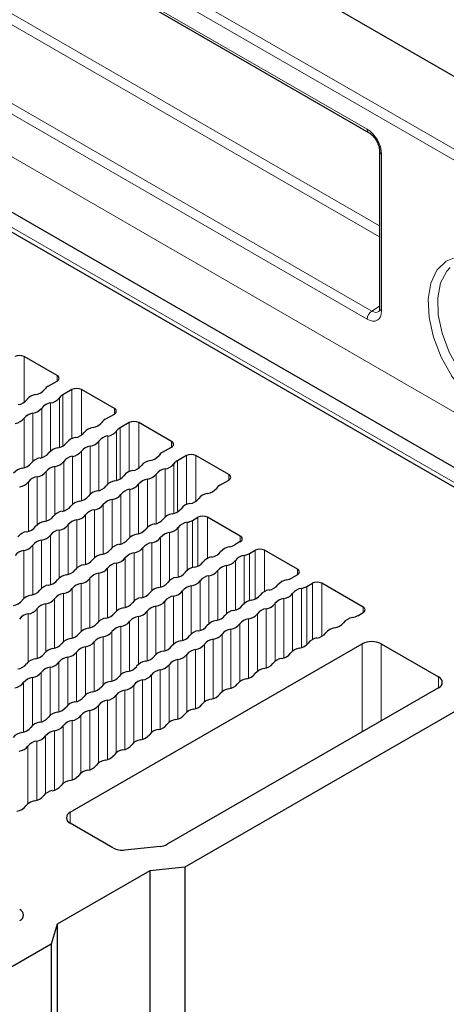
# Paper-space layout 'Blatt2' of a CAD drawing. Header units: millimetres. Extents: x 5 to 418, y 2 to 292.
# Tile 65 of 76: x 278 to 290, y 202 to 232. Entities that reach past the tile are written whole.
import ezdxf

# ---------------------------------------------------------------- set-up
doc = ezdxf.new("R2010")
doc.units = ezdxf.units.MM

psp = doc.layouts.new('Blatt2')

# ---------------------------------------------------------------- linework, layer by layer
at = {"color": 7, "linetype": 'Continuous', "lineweight": 25}
for p, q in [((253.255, 251.634), (299.075, 225.183)), ((260.33, 244.422), (288.123, 228.378)), ((253.462, 239.909), (294.474, 216.233)), ((253.479, 239.308), (295.057, 215.306)), ((288.447, 227.816), (288.447, 223.158)), ((278.887, 221.16), (277.911, 221.724)), ((278.618, 220.842), (278.887, 220.997)), ((279.325, 220.744), (279.057, 220.589)), ((280.584, 220.181), (279.608, 220.744)), ((280.315, 219.862), (280.584, 220.017)), ((281.022, 219.764), (280.754, 219.609)), ((282.281, 219.201), (281.305, 219.764)), ((282.012, 218.883), (282.281, 219.038)), ((282.719, 218.785), (282.451, 218.629)), ((283.978, 218.221), (283.002, 218.785)), ((283.709, 217.903), (283.978, 218.058)), ((282.897, 216.861), (283.06, 216.955)), ((284.318, 216.392), (283.343, 216.955)), ((284.318, 216.229), (284.156, 216.135)), ((284.594, 215.882), (284.757, 215.975)), ((286.015, 215.412), (285.04, 215.975)), ((286.015, 215.249), (285.853, 215.155)), ((286.291, 214.902), (286.454, 214.996)), ((287.961, 214.289), (286.737, 214.996)), ((295.442, 213.94), (282.67, 206.567)), ((287.798, 214.032), (287.961, 214.126)), ((279.276, 208.2), (287.931, 213.196)), ((288.497, 213.196), (290.194, 212.216)), ((290.194, 211.89), (282.153, 207.248)), ((280.543, 207.142), (279.276, 207.873)), ((281.94, 207.184), (280.896, 207.077)), ((281.64, 206.462), (278.892, 204.875)), ((282.67, 206.567), (281.64, 206.462)), ((281.64, 206.462), (281.64, 134.606)), ((282.67, 206.567), (282.67, 134.711)), ((278.892, 204.875), (278.711, 204.281)), ((278.892, 204.875), (278.892, 133.02)), ((278.711, 204.281), (275.147, 202.223)), ((278.711, 204.281), (278.711, 132.425))]:
    psp.add_line(p, q, dxfattribs=at)
at = {"color": 7, "linetype": 'Continuous', "lineweight": 18}
for p, q in [((251.414, 250.534), (297.234, 224.083)), ((297.095, 223.839), (251.275, 250.291)), ((260.289, 244.514), (288.082, 228.47)), ((294.691, 217.749), (253.679, 241.425)), ((262.586, 240.529), (288.447, 225.599)), ((288.447, 225.276), (262.447, 240.285)), ((253.396, 239.491), (294.974, 215.489)), ((260.428, 239.119), (288.22, 223.075)), ((288.082, 222.831), (260.289, 238.876)), ((288.506, 227.735), (288.506, 223.076)), ((288.22, 223.075), (288.447, 223.215)), ((277.911, 220.368), (277.911, 221.724)), ((278.887, 220.997), (278.887, 221.16)), ((279.325, 219.286), (279.325, 220.744)), ((279.608, 219.388), (279.608, 220.744)), ((278.955, 219.027), (278.955, 220.497)), ((279.057, 219.069), (279.057, 220.589)), ((278.431, 218.725), (278.431, 220.195)), ((278.693, 218.92), (278.693, 220.346)), ((280.584, 220.017), (280.584, 220.181)), ((277.908, 218.423), (277.908, 219.892)), ((278.17, 218.618), (278.17, 220.043)), ((280.652, 218.048), (280.652, 219.517)), ((280.754, 218.09), (280.754, 219.609)), ((281.022, 218.306), (281.022, 219.764)), ((281.305, 218.409), (281.305, 219.764)), ((280.128, 217.746), (280.128, 219.215)), ((280.39, 217.94), (280.39, 219.366)), ((282.281, 219.038), (282.281, 219.201)), ((279.605, 217.444), (279.605, 218.913)), ((279.867, 217.638), (279.867, 219.064)), ((279.082, 218.611), (279.082, 217.142)), ((279.344, 218.762), (279.344, 217.336)), ((282.451, 217.11), (282.451, 218.629)), ((282.719, 217.326), (282.719, 218.785)), ((283.002, 217.429), (283.002, 218.785)), ((278.82, 218.46), (278.82, 217.034)), ((282.087, 216.96), (282.087, 218.386)), ((282.349, 217.068), (282.349, 218.537)), ((278.297, 218.158), (278.297, 216.732)), ((278.559, 218.309), (278.559, 216.84)), ((281.564, 216.658), (281.564, 218.084)), ((281.825, 216.766), (281.825, 218.235)), ((283.978, 218.058), (283.978, 218.221)), ((278.035, 218.007), (278.035, 216.537)), ((281.041, 217.782), (281.041, 216.356)), ((281.302, 216.464), (281.302, 217.933)), ((280.517, 217.48), (280.517, 216.054)), ((280.779, 217.631), (280.779, 216.162)), ((279.994, 217.178), (279.994, 215.752)), ((280.256, 217.329), (280.256, 215.86)), ((279.471, 216.876), (279.471, 215.45)), ((279.732, 217.027), (279.732, 215.558)), ((282.897, 216.861), (282.897, 215.458)), ((283.06, 216.955), (283.06, 215.506)), ((283.343, 216.955), (283.343, 215.73)), ((278.948, 216.574), (278.948, 215.148)), ((279.209, 216.725), (279.209, 215.256)), ((282.476, 216.651), (282.476, 215.182)), ((282.738, 216.802), (282.738, 215.376)), ((278.424, 216.272), (278.424, 214.846)), ((278.686, 216.423), (278.686, 214.954)), ((281.953, 216.349), (281.953, 214.88)), ((282.214, 216.5), (282.214, 215.074)), ((284.318, 216.392), (284.318, 216.229)), ((278.163, 216.121), (278.163, 214.652)), ((281.429, 216.047), (281.429, 214.578)), ((281.691, 216.198), (281.691, 214.772)), ((284.757, 215.975), (284.757, 214.526)), ((285.04, 215.975), (285.04, 214.751)), ((277.901, 215.97), (277.901, 214.544)), ((280.906, 215.745), (280.906, 214.276)), ((281.168, 215.896), (281.168, 214.47)), ((284.435, 215.823), (284.435, 214.397)), ((284.594, 215.882), (284.594, 214.479)), ((280.383, 215.443), (280.383, 213.974)), ((280.645, 215.594), (280.645, 214.168)), ((283.911, 215.521), (283.911, 214.095)), ((284.173, 215.672), (284.173, 214.203)), ((286.015, 215.412), (286.015, 215.249)), ((279.86, 215.141), (279.86, 213.672)), ((280.121, 215.292), (280.121, 213.866)), ((283.388, 215.219), (283.388, 213.793)), ((283.65, 215.37), (283.65, 213.9)), ((279.336, 214.839), (279.336, 213.37)), ((279.598, 214.99), (279.598, 213.564)), ((282.865, 214.916), (282.865, 213.49)), ((283.127, 215.067), (283.127, 213.598)), ((286.132, 214.843), (286.132, 213.084)), ((286.291, 214.902), (286.291, 213.172)), ((286.454, 214.996), (286.454, 213.322)), ((286.737, 214.996), (286.737, 213.42)), ((278.813, 214.537), (278.813, 213.068)), ((279.075, 214.688), (279.075, 213.262)), ((282.342, 214.614), (282.342, 213.188)), ((282.603, 214.765), (282.603, 213.296)), ((285.608, 214.541), (285.608, 212.782)), ((285.87, 214.692), (285.87, 212.983)), ((278.29, 214.235), (278.29, 212.766)), ((278.552, 214.386), (278.552, 212.96)), ((281.818, 214.312), (281.818, 212.886)), ((282.08, 214.463), (282.08, 212.994)), ((285.085, 214.239), (285.085, 212.48)), ((285.347, 214.39), (285.347, 212.68)), ((287.961, 214.289), (287.961, 214.126)), ((278.028, 214.084), (278.028, 212.658)), ((281.295, 214.01), (281.295, 212.584)), ((281.557, 214.161), (281.557, 212.692)), ((284.562, 213.937), (284.562, 212.178)), ((284.824, 214.088), (284.824, 212.378)), ((280.772, 213.708), (280.772, 212.282)), ((281.034, 213.859), (281.034, 212.39)), ((284.3, 213.786), (284.3, 212.076)), ((280.249, 213.406), (280.249, 211.98)), ((280.51, 213.557), (280.51, 212.088)), ((283.777, 213.484), (283.777, 211.774)), ((284.039, 213.635), (284.039, 211.875)), ((279.725, 213.104), (279.725, 211.678)), ((279.987, 213.255), (279.987, 211.786)), ((283.254, 213.182), (283.254, 211.472)), ((283.515, 213.333), (283.515, 211.573)), ((287.931, 210.583), (287.931, 213.196)), ((288.497, 213.196), (288.497, 210.91)), ((279.202, 212.802), (279.202, 211.376)), ((279.464, 212.953), (279.464, 211.484)), ((282.731, 212.88), (282.731, 211.17)), ((282.992, 213.031), (282.992, 211.271)), ((278.679, 212.5), (278.679, 211.074)), ((278.94, 212.651), (278.94, 211.182)), ((282.207, 212.577), (282.207, 210.868)), ((282.469, 212.728), (282.469, 210.969)), ((278.156, 212.198), (278.156, 210.772)), ((278.417, 212.349), (278.417, 210.88)), ((281.684, 212.275), (281.684, 210.566)), ((281.946, 212.426), (281.946, 210.667)), ((290.194, 211.89), (290.194, 212.216)), ((277.894, 212.047), (277.894, 210.578)), ((281.161, 211.973), (281.161, 210.264)), ((281.422, 212.124), (281.422, 210.365)), ((280.638, 211.671), (280.638, 209.962)), ((280.899, 211.822), (280.899, 210.063)), ((280.114, 211.369), (280.114, 209.66)), ((280.376, 211.52), (280.376, 209.761)), ((279.591, 211.067), (279.591, 209.358)), ((279.853, 211.218), (279.853, 209.459)), ((279.068, 210.765), (279.068, 209.056)), ((279.329, 210.916), (279.329, 209.157)), ((278.544, 210.463), (278.544, 208.754)), ((278.806, 210.614), (278.806, 208.855)), ((278.021, 210.161), (278.021, 208.451)), ((278.283, 210.312), (278.283, 208.553)), ((279.276, 208.2), (279.276, 207.873))]:
    psp.add_line(p, q, dxfattribs=at)
at = {"color": 7, "linetype": 'Continuous', "lineweight": 18, "flags": 128}
for points in [[(292.956, 223.433), (293.306, 222.89), (293.578, 222.307), (293.759, 221.716), (293.837, 221.149), (293.809, 220.636), (293.677, 220.206), (293.447, 219.88), (293.132, 219.678), (292.749, 219.608), (292.318, 219.676), (291.863, 219.878), (291.407, 220.202), (290.976, 220.631), (290.593, 221.143), (290.278, 221.71), (290.048, 222.301), (289.916, 222.884), (289.888, 223.428), (289.967, 223.905), (290.147, 224.287), (290.42, 224.556), (290.77, 224.695)], [(290.543, 224.371), (290.44, 224.258), (290.258, 223.911), (290.172, 223.471), (290.187, 222.963), (290.304, 222.415), (290.514, 221.857), (290.807, 221.321), (291.167, 220.835), (291.572, 220.428), (292.002, 220.121), (292.431, 219.932), (292.837, 219.871), (293.196, 219.942), (293.316, 220.002)]]:
    psp.add_lwpolyline(points, dxfattribs=at)
at = {"color": 7, "linetype": 'Continuous', "lineweight": 18}
for centre, radius, start, end in [((288.18, 228.459), 0.0991, 173.8286, 234.2083), ((288.543, 227.823), 0.0962, 184.5016, 247.1535), ((288.389, 222.817), 0.308, 123.2297, 177.3477), ((288.543, 223.165), 0.0961, 184.1293, 247.1908)]:
    psp.add_arc(centre, radius, start, end, dxfattribs=at)
at = {"color": 7, "linetype": 'Continuous', "lineweight": 25}
for centre, radius, start, end in [((277.77, 221.451), 0.307, 62.6097, 117.3903), ((278.856, 221.079), 0.0873, 290.7834, 69.2166), ((278.197, 221), 0.406, 278.1317, 321.8629), ((278.757, 220.586), 0.291, 118.4475, 145.7657), ((279.467, 220.471), 0.307, 62.6097, 117.3903), ((277.674, 220.698), 0.406, 278.1317, 321.8629), ((278.312, 220.197), 0.406, 98.1317, 141.8629), ((278.636, 220.747), 0.406, 278.1317, 321.8629), ((279.195, 220.333), 0.291, 118.4475, 145.7657), ((278.112, 220.445), 0.406, 278.1317, 321.8629), ((278.75, 219.944), 0.406, 98.1317, 141.8629), ((280.553, 220.099), 0.0873, 290.7834, 69.2166), ((277.589, 220.143), 0.406, 278.1317, 321.8629), ((278.227, 219.642), 0.406, 98.1317, 141.8629), ((280.454, 219.606), 0.291, 118.4475, 145.7657), ((281.164, 219.491), 0.307, 62.6097, 117.3903), ((280.009, 219.218), 0.406, 98.1317, 141.8629), ((279.894, 220.021), 0.406, 278.1317, 321.8629), ((280.333, 219.767), 0.406, 278.1317, 321.8629), ((280.892, 219.353), 0.291, 118.4475, 145.7657), ((279.486, 218.915), 0.406, 98.1317, 141.8629), ((279.371, 219.718), 0.406, 278.1317, 321.8629), ((279.809, 219.465), 0.406, 278.1317, 321.8629), ((280.447, 218.964), 0.406, 98.1317, 141.8629), ((282.25, 219.119), 0.0873, 290.7834, 69.2166), ((278.962, 218.613), 0.406, 98.1317, 141.8629), ((278.848, 219.416), 0.406, 278.1317, 321.8629), ((279.286, 219.163), 0.406, 278.1317, 321.8629), ((279.924, 218.662), 0.406, 98.1317, 141.8629), ((278.439, 218.311), 0.406, 98.1317, 141.8629), ((278.324, 219.114), 0.406, 278.1317, 321.8629), ((278.763, 218.861), 0.406, 278.1317, 321.8629), ((279.401, 218.36), 0.406, 98.1317, 141.8629), ((281.706, 218.238), 0.406, 98.1317, 141.8629), ((281.591, 219.041), 0.406, 278.1317, 321.8629), ((282.151, 218.627), 0.291, 118.4475, 145.7657), ((282.589, 218.373), 0.291, 118.4475, 145.7657), ((282.861, 218.512), 0.307, 62.6097, 117.3903), ((277.916, 218.009), 0.406, 98.1317, 141.8629), ((277.801, 218.812), 0.406, 278.1317, 321.8629), ((278.878, 218.058), 0.406, 98.1317, 141.8629), ((281.183, 217.936), 0.406, 98.1317, 141.8629), ((281.068, 218.739), 0.406, 278.1317, 321.8629), ((282.144, 217.985), 0.406, 98.1317, 141.8629), ((282.03, 218.788), 0.406, 278.1317, 321.8629), ((278.354, 217.756), 0.406, 98.1317, 141.8629), ((278.24, 218.559), 0.406, 278.1317, 321.8629), ((280.659, 217.634), 0.406, 98.1317, 141.8629), ((280.545, 218.437), 0.406, 278.1317, 321.8629), ((281.621, 217.683), 0.406, 98.1317, 141.8629), ((281.506, 218.486), 0.406, 278.1317, 321.8629), ((283.947, 218.14), 0.0873, 290.7834, 69.2166), ((277.716, 218.257), 0.406, 278.1317, 321.8629), ((280.136, 217.332), 0.406, 98.1317, 141.8629), ((280.021, 218.135), 0.406, 278.1317, 321.8629), ((281.098, 217.381), 0.406, 98.1317, 141.8629), ((280.983, 218.184), 0.406, 278.1317, 321.8629), ((283.288, 218.061), 0.406, 278.1317, 321.8629), ((283.848, 217.647), 0.291, 118.4475, 145.7657), ((279.498, 217.833), 0.406, 278.1317, 321.8629), ((280.575, 217.078), 0.406, 98.1317, 141.8629), ((280.46, 217.881), 0.406, 278.1317, 321.8629), ((282.765, 217.759), 0.406, 278.1317, 321.8629), ((283.403, 217.258), 0.406, 98.1317, 141.8629), ((278.975, 217.531), 0.406, 278.1317, 321.8629), ((279.613, 217.03), 0.406, 98.1317, 141.8629), ((280.051, 216.776), 0.406, 98.1317, 141.8629), ((279.937, 217.579), 0.406, 278.1317, 321.8629), ((282.242, 217.457), 0.406, 278.1317, 321.8629), ((282.88, 216.956), 0.406, 98.1317, 141.8629), ((278.452, 217.228), 0.406, 278.1317, 321.8629), ((279.09, 216.728), 0.406, 98.1317, 141.8629), ((279.528, 216.474), 0.406, 98.1317, 141.8629), ((279.413, 217.277), 0.406, 278.1317, 321.8629), ((281.718, 217.155), 0.406, 278.1317, 321.8629), ((282.356, 216.654), 0.406, 98.1317, 141.8629), ((282.63, 217.34), 0.548, 281.3079, 299.1741), ((283.201, 216.682), 0.307, 62.6097, 117.3903), ((277.928, 216.926), 0.406, 278.1317, 321.8629), ((278.566, 216.425), 0.406, 98.1317, 141.8629), ((279.005, 216.172), 0.406, 98.1317, 141.8629), ((278.89, 216.975), 0.406, 278.1317, 321.8629), ((281.195, 216.853), 0.406, 278.1317, 321.8629), ((281.833, 216.352), 0.406, 98.1317, 141.8629), ((282.157, 216.902), 0.406, 278.1317, 321.8629), ((282.795, 216.401), 0.406, 98.1317, 141.8629), ((278.043, 216.123), 0.406, 98.1317, 141.8629), ((278.482, 215.87), 0.406, 98.1317, 141.8629), ((278.367, 216.673), 0.406, 278.1317, 321.8629), ((280.672, 216.551), 0.406, 278.1317, 321.8629), ((281.31, 216.05), 0.406, 98.1317, 141.8629), ((281.634, 216.6), 0.406, 278.1317, 321.8629), ((282.272, 216.099), 0.406, 98.1317, 141.8629), ((284.287, 216.31), 0.0873, 290.7834, 69.2166), ((277.844, 216.371), 0.406, 278.1317, 321.8629), ((280.149, 216.249), 0.406, 278.1317, 321.8629), ((280.787, 215.748), 0.406, 98.1317, 141.8629), ((281.11, 216.298), 0.406, 278.1317, 321.8629), ((281.748, 215.797), 0.406, 98.1317, 141.8629), ((284.053, 215.674), 0.406, 98.1317, 141.8629), ((283.889, 216.613), 0.548, 281.3079, 299.1741), ((284.898, 215.702), 0.307, 62.6097, 117.3903), ((277.958, 215.568), 0.406, 98.1317, 141.8629), ((279.625, 215.947), 0.406, 278.1317, 321.8629), ((280.263, 215.446), 0.406, 98.1317, 141.8629), ((280.587, 215.996), 0.406, 278.1317, 321.8629), ((281.225, 215.495), 0.406, 98.1317, 141.8629), ((283.53, 215.372), 0.406, 98.1317, 141.8629), ((283.415, 216.175), 0.406, 278.1317, 321.8629), ((284.492, 215.421), 0.406, 98.1317, 141.8629), ((284.327, 216.36), 0.548, 281.3079, 299.1741), ((279.102, 215.645), 0.406, 278.1317, 321.8629), ((279.74, 215.144), 0.406, 98.1317, 141.8629), ((280.064, 215.693), 0.406, 278.1317, 321.8629), ((280.702, 215.193), 0.406, 98.1317, 141.8629), ((283.007, 215.07), 0.406, 98.1317, 141.8629), ((282.892, 215.873), 0.406, 278.1317, 321.8629), ((283.969, 215.119), 0.406, 98.1317, 141.8629), ((283.854, 215.922), 0.406, 278.1317, 321.8629), ((285.984, 215.331), 0.0873, 290.7834, 69.2166), ((279.217, 214.842), 0.406, 98.1317, 141.8629), ((279.541, 215.391), 0.406, 278.1317, 321.8629), ((280.179, 214.891), 0.406, 98.1317, 141.8629), ((282.484, 214.768), 0.406, 98.1317, 141.8629), ((282.369, 215.571), 0.406, 278.1317, 321.8629), ((283.446, 214.817), 0.406, 98.1317, 141.8629), ((283.331, 215.62), 0.406, 278.1317, 321.8629), ((285.586, 215.633), 0.548, 281.3079, 299.1741), ((278.694, 214.54), 0.406, 98.1317, 141.8629), ((278.579, 215.343), 0.406, 278.1317, 321.8629), ((279.017, 215.089), 0.406, 278.1317, 321.8629), ((279.655, 214.588), 0.406, 98.1317, 141.8629), ((281.96, 214.466), 0.406, 98.1317, 141.8629), ((281.846, 215.269), 0.406, 278.1317, 321.8629), ((282.922, 214.515), 0.406, 98.1317, 141.8629), ((282.808, 215.318), 0.406, 278.1317, 321.8629), ((285.113, 215.196), 0.406, 278.1317, 321.8629), ((285.751, 214.695), 0.406, 98.1317, 141.8629), ((286.189, 214.441), 0.406, 98.1317, 141.8629), ((286.024, 215.38), 0.548, 281.3079, 299.1741), ((286.595, 214.723), 0.307, 62.6097, 117.3903), ((278.17, 214.237), 0.406, 98.1317, 141.8629), ((278.056, 215.04), 0.406, 278.1317, 321.8629), ((278.494, 214.787), 0.406, 278.1317, 321.8629), ((279.132, 214.286), 0.406, 98.1317, 141.8629), ((281.437, 214.164), 0.406, 98.1317, 141.8629), ((281.322, 214.967), 0.406, 278.1317, 321.8629), ((282.399, 214.213), 0.406, 98.1317, 141.8629), ((282.284, 215.016), 0.406, 278.1317, 321.8629), ((284.589, 214.894), 0.406, 278.1317, 321.8629), ((285.227, 214.393), 0.406, 98.1317, 141.8629), ((285.666, 214.139), 0.406, 98.1317, 141.8629), ((285.551, 214.942), 0.406, 278.1317, 321.8629), ((277.532, 214.738), 0.406, 278.1317, 321.8629), ((277.971, 214.485), 0.406, 278.1317, 321.8629), ((278.609, 213.984), 0.406, 98.1317, 141.8629), ((280.914, 213.862), 0.406, 98.1317, 141.8629), ((280.799, 214.665), 0.406, 278.1317, 321.8629), ((281.876, 213.911), 0.406, 98.1317, 141.8629), ((281.761, 214.714), 0.406, 278.1317, 321.8629), ((284.066, 214.591), 0.406, 278.1317, 321.8629), ((284.704, 214.091), 0.406, 98.1317, 141.8629), ((285.143, 213.837), 0.406, 98.1317, 141.8629), ((285.028, 214.64), 0.406, 278.1317, 321.8629), ((287.93, 214.208), 0.0873, 290.7834, 69.2166), ((278.086, 213.682), 0.406, 98.1317, 141.8629), ((280.391, 213.56), 0.406, 98.1317, 141.8629), ((280.276, 214.363), 0.406, 278.1317, 321.8629), ((281.353, 213.609), 0.406, 98.1317, 141.8629), ((281.238, 214.412), 0.406, 278.1317, 321.8629), ((283.543, 214.289), 0.406, 278.1317, 321.8629), ((284.181, 213.788), 0.406, 98.1317, 141.8629), ((284.619, 213.535), 0.406, 98.1317, 141.8629), ((284.505, 214.338), 0.406, 278.1317, 321.8629), ((287.696, 213.572), 0.406, 98.1317, 141.8629), ((287.531, 214.511), 0.548, 281.3079, 299.1741), ((279.867, 213.258), 0.406, 98.1317, 141.8629), ((279.753, 214.061), 0.406, 278.1317, 321.8629), ((280.829, 213.307), 0.406, 98.1317, 141.8629), ((280.715, 214.11), 0.406, 278.1317, 321.8629), ((283.02, 213.987), 0.406, 278.1317, 321.8629), ((283.658, 213.486), 0.406, 98.1317, 141.8629), ((283.981, 214.036), 0.406, 278.1317, 321.8629), ((287.172, 213.27), 0.406, 98.1317, 141.8629), ((287.058, 214.073), 0.406, 278.1317, 321.8629), ((279.344, 212.956), 0.406, 98.1317, 141.8629), ((279.229, 213.759), 0.406, 278.1317, 321.8629), ((280.306, 213.005), 0.406, 98.1317, 141.8629), ((280.191, 213.808), 0.406, 278.1317, 321.8629), ((282.496, 213.685), 0.406, 278.1317, 321.8629), ((283.134, 213.184), 0.406, 98.1317, 141.8629), ((283.458, 213.734), 0.406, 278.1317, 321.8629), ((284.096, 213.233), 0.406, 98.1317, 141.8629), ((286.649, 212.968), 0.406, 98.1317, 141.8629), ((286.534, 213.771), 0.406, 278.1317, 321.8629), ((278.821, 212.654), 0.406, 98.1317, 141.8629), ((278.706, 213.457), 0.406, 278.1317, 321.8629), ((279.783, 212.703), 0.406, 98.1317, 141.8629), ((279.668, 213.506), 0.406, 278.1317, 321.8629), ((281.973, 213.383), 0.406, 278.1317, 321.8629), ((282.611, 212.882), 0.406, 98.1317, 141.8629), ((282.935, 213.432), 0.406, 278.1317, 321.8629), ((283.573, 212.931), 0.406, 98.1317, 141.8629), ((286.126, 212.666), 0.406, 98.1317, 141.8629), ((286.011, 213.469), 0.406, 278.1317, 321.8629), ((288.214, 212.65), 0.615, 62.6097, 117.3903), ((278.183, 213.155), 0.406, 278.1317, 321.8629), ((279.259, 212.4), 0.406, 98.1317, 141.8629), ((279.145, 213.203), 0.406, 278.1317, 321.8629), ((281.45, 213.081), 0.406, 278.1317, 321.8629), ((282.088, 212.58), 0.406, 98.1317, 141.8629), ((282.412, 213.13), 0.406, 278.1317, 321.8629), ((283.05, 212.629), 0.406, 98.1317, 141.8629), ((285.603, 212.363), 0.406, 98.1317, 141.8629), ((285.488, 213.166), 0.406, 278.1317, 321.8629), ((277.66, 212.852), 0.406, 278.1317, 321.8629), ((278.298, 212.352), 0.406, 98.1317, 141.8629), ((278.736, 212.098), 0.406, 98.1317, 141.8629), ((278.621, 212.901), 0.406, 278.1317, 321.8629), ((280.926, 212.779), 0.406, 278.1317, 321.8629), ((281.564, 212.278), 0.406, 98.1317, 141.8629), ((281.888, 212.828), 0.406, 278.1317, 321.8629), ((282.526, 212.327), 0.406, 98.1317, 141.8629), ((284.965, 212.864), 0.406, 278.1317, 321.8629), ((278.213, 211.796), 0.406, 98.1317, 141.8629), ((278.098, 212.599), 0.406, 278.1317, 321.8629), ((280.403, 212.477), 0.406, 278.1317, 321.8629), ((281.041, 211.976), 0.406, 98.1317, 141.8629), ((281.365, 212.526), 0.406, 278.1317, 321.8629), ((282.003, 212.025), 0.406, 98.1317, 141.8629), ((284.441, 212.562), 0.406, 278.1317, 321.8629), ((285.079, 212.061), 0.406, 98.1317, 141.8629), ((290.132, 212.053), 0.175, 290.7834, 69.2166), ((277.575, 212.297), 0.406, 278.1317, 321.8629), ((279.88, 212.175), 0.406, 278.1317, 321.8629), ((280.518, 211.674), 0.406, 98.1317, 141.8629), ((280.842, 212.224), 0.406, 278.1317, 321.8629), ((281.48, 211.723), 0.406, 98.1317, 141.8629), ((283.918, 212.26), 0.406, 278.1317, 321.8629), ((284.556, 211.759), 0.406, 98.1317, 141.8629), ((279.357, 211.873), 0.406, 278.1317, 321.8629), ((279.995, 211.372), 0.406, 98.1317, 141.8629), ((280.319, 211.922), 0.406, 278.1317, 321.8629), ((280.957, 211.421), 0.406, 98.1317, 141.8629), ((283.395, 211.958), 0.406, 278.1317, 321.8629), ((284.033, 211.457), 0.406, 98.1317, 141.8629), ((278.833, 211.571), 0.406, 278.1317, 321.8629), ((279.471, 211.07), 0.406, 98.1317, 141.8629), ((279.795, 211.62), 0.406, 278.1317, 321.8629), ((280.433, 211.119), 0.406, 98.1317, 141.8629), ((282.872, 211.656), 0.406, 278.1317, 321.8629), ((283.51, 211.155), 0.406, 98.1317, 141.8629), ((278.31, 211.269), 0.406, 278.1317, 321.8629), ((278.948, 210.768), 0.406, 98.1317, 141.8629), ((279.272, 211.318), 0.406, 278.1317, 321.8629), ((279.91, 210.817), 0.406, 98.1317, 141.8629), ((282.348, 211.354), 0.406, 278.1317, 321.8629), ((282.986, 210.853), 0.406, 98.1317, 141.8629), ((277.787, 210.967), 0.406, 278.1317, 321.8629), ((278.425, 210.466), 0.406, 98.1317, 141.8629), ((278.749, 211.015), 0.406, 278.1317, 321.8629), ((279.387, 210.515), 0.406, 98.1317, 141.8629), ((281.825, 211.052), 0.406, 278.1317, 321.8629), ((282.463, 210.551), 0.406, 98.1317, 141.8629), ((277.902, 210.164), 0.406, 98.1317, 141.8629), ((278.225, 210.713), 0.406, 278.1317, 321.8629), ((278.863, 210.212), 0.406, 98.1317, 141.8629), ((281.302, 210.75), 0.406, 278.1317, 321.8629), ((281.94, 210.249), 0.406, 98.1317, 141.8629), ((277.702, 210.411), 0.406, 278.1317, 321.8629), ((278.34, 209.91), 0.406, 98.1317, 141.8629), ((280.779, 210.448), 0.406, 278.1317, 321.8629), ((281.417, 209.947), 0.406, 98.1317, 141.8629), ((280.255, 210.146), 0.406, 278.1317, 321.8629), ((280.893, 209.645), 0.406, 98.1317, 141.8629), ((279.732, 209.844), 0.406, 278.1317, 321.8629), ((280.37, 209.343), 0.406, 98.1317, 141.8629), ((279.209, 209.542), 0.406, 278.1317, 321.8629), ((279.847, 209.041), 0.406, 98.1317, 141.8629), ((278.686, 209.24), 0.406, 278.1317, 321.8629), ((279.324, 208.739), 0.406, 98.1317, 141.8629), ((278.162, 208.937), 0.406, 278.1317, 321.8629), ((278.8, 208.437), 0.406, 98.1317, 141.8629), ((277.639, 208.635), 0.406, 278.1317, 321.8629), ((278.277, 208.134), 0.406, 98.1317, 141.8629), ((279.338, 208.036), 0.175, 110.7834, 249.2166), ((281.894, 207.723), 0.541, 274.8508, 298.602), ((280.823, 207.677), 0.604, 242.4473, 276.9208), ((277.715, 205.146), 0.175, 290.7834, 69.2166)]:
    psp.add_arc(centre, radius, start, end, dxfattribs=at)
at = {"color": 7, "linetype": 'Continuous', "lineweight": 18}
for centre, major_axis, ratio, start_param, end_param in [((288.081, 227.98), (-0.3, 0.52), 0.577557, 3.927224, 5.497716), ((288.081, 223.322), (-0.3, 0.52), 0.577206, 2.356428, 3.92692), ((288.223, 223.403), (-0.195, 0.35), 0.576942, 2.365135, 3.174125)]:
    psp.add_ellipse(centre, major_axis=major_axis, ratio=ratio, start_param=start_param, end_param=end_param, dxfattribs=at)
at = {"color": 7, "linetype": 'Continuous', "lineweight": 25}
for points, knots in [([(288.123, 228.378), (288.146, 228.363), (288.197, 228.329), (288.286, 228.236), (288.369, 228.109), (288.426, 227.972), (288.446, 227.872), (288.447, 227.828), (288.447, 227.816)], [0, 0, 0, 0, 0.147487, 0.337141, 0.539403, 0.747043, 0.933502, 1, 1, 1, 1]), ([(288.447, 223.158), (288.446, 223.136), (288.442, 223.085), (288.424, 223.056), (288.424, 223.057), (288.424, 223.058)], [0, 0, 0, 0, 0.3024273, 0.6739717, 1, 1, 1, 1])]:
    psp.add_open_spline(points, degree=3, knots=knots, dxfattribs=at)

doc.saveas('drawing.dxf')
